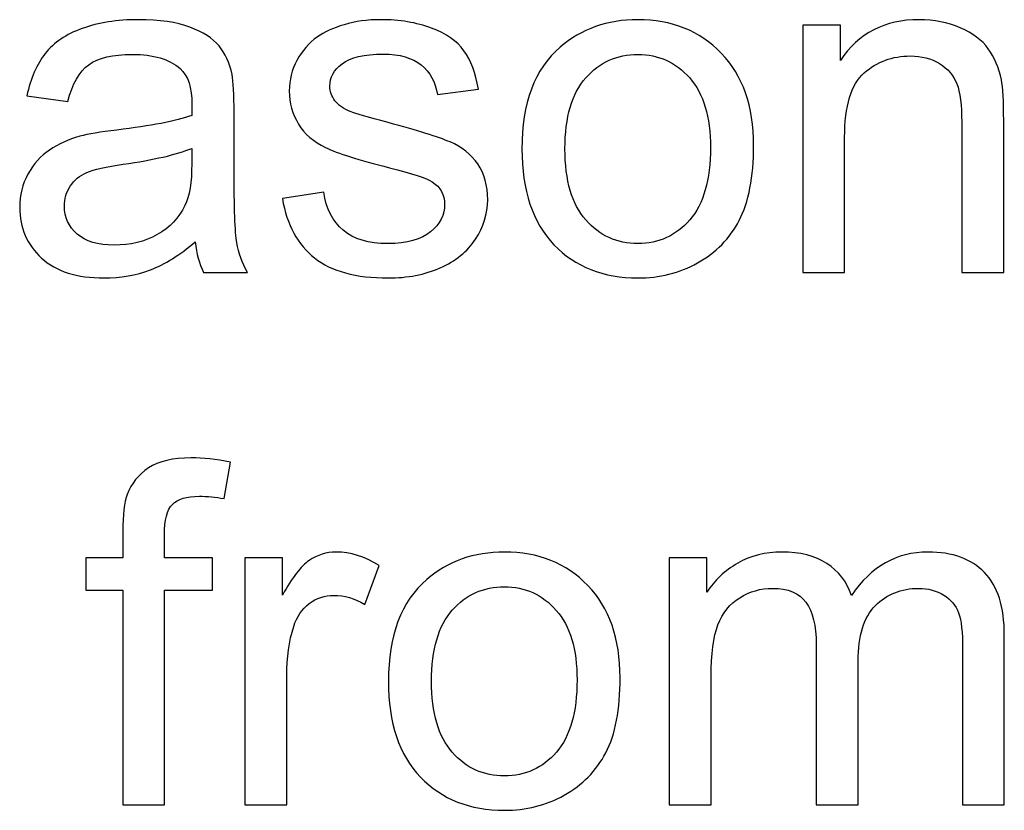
# Model space of a CAD drawing. Header units: inches. Extents: x -3.1 to 14.9, y -9.8 to 5.5.
# Tile 4 of 56: x 0.686 to 1.374, y -0.692 to -0.139. Entities that reach past the tile are written whole.
import ezdxf

# ---------------------------------------------------------------- set-up
doc = ezdxf.new("R2010")
doc.units = ezdxf.units.IN
doc.header["$MEASUREMENT"] = 0
doc.layers.add('Layer 1', color=7, linetype='Continuous')

msp = doc.modelspace()

# ---------------------------------------------------------------- linework, layer by layer
at = {"layer": 'Layer 1', "color": 250}
for points, knots in [([(0.8086, -0.29433), (0.79771, -0.30356), (0.78727, -0.31006), (0.77727, -0.31389), (0.77727, -0.31389), (0.76721, -0.31767), (0.75643, -0.31956), (0.74493, -0.31956), (0.74493, -0.31956), (0.72593, -0.31956), (0.71138, -0.31494), (0.70116, -0.30567), (0.70116, -0.30567), (0.69099, -0.29639), (0.68588, -0.2845), (0.68588, -0.27011), (0.68588, -0.27011), (0.68588, -0.26161), (0.68777, -0.25389), (0.69166, -0.24689), (0.69166, -0.24689), (0.69549, -0.23989), (0.70054, -0.23428), (0.70677, -0.23006), (0.70677, -0.23006), (0.71304, -0.22583), (0.72004, -0.22261), (0.72788, -0.22044), (0.72788, -0.22044), (0.7336, -0.21894), (0.74227, -0.21744), (0.75388, -0.21606), (0.75388, -0.21606), (0.77755, -0.21322), (0.79499, -0.20989), (0.80616, -0.20594), (0.80616, -0.20594), (0.80627, -0.20194), (0.80632, -0.19939), (0.80632, -0.19833), (0.80632, -0.19833), (0.80632, -0.18639), (0.80355, -0.17794), (0.79799, -0.17311), (0.79799, -0.17311), (0.79055, -0.16644), (0.77938, -0.16317), (0.76466, -0.16317), (0.76466, -0.16317), (0.75088, -0.16317), (0.74071, -0.16556), (0.7341, -0.17039), (0.7341, -0.17039), (0.72754, -0.17522), (0.72271, -0.18378), (0.71954, -0.19606), (0.71954, -0.19606), (0.71954, -0.19606), (0.69093, -0.19211), (0.69093, -0.19211), (0.69093, -0.19211), (0.69354, -0.17989), (0.69782, -0.16994), (0.70377, -0.16244), (0.70377, -0.16244), (0.70971, -0.15489), (0.71838, -0.14906), (0.72966, -0.145), (0.72966, -0.145), (0.74093, -0.14094), (0.75399, -0.13889), (0.76888, -0.13889), (0.76888, -0.13889), (0.78366, -0.13889), (0.7956, -0.14067), (0.80482, -0.14411), (0.80482, -0.14411), (0.81405, -0.14761), (0.82082, -0.15194), (0.82521, -0.15722), (0.82521, -0.15722), (0.82955, -0.1625), (0.83255, -0.16911), (0.83432, -0.17717), (0.83432, -0.17717), (0.83527, -0.18217), (0.83577, -0.19117), (0.83577, -0.20417), (0.83577, -0.20417), (0.83577, -0.20417), (0.83577, -0.24322), (0.83577, -0.24322), (0.83577, -0.24322), (0.83577, -0.2705), (0.83638, -0.28772), (0.83766, -0.29489), (0.83766, -0.29489), (0.83888, -0.30211), (0.84138, -0.30906), (0.84505, -0.31567), (0.84505, -0.31567), (0.84505, -0.31567), (0.81443, -0.31567), (0.81443, -0.31567), (0.81443, -0.31567), (0.81143, -0.30961), (0.80943, -0.3025), (0.8086, -0.29433)], [0, 0, 0, 0, 0.035714, 0.035714, 0.035714, 0.035714, 0.071429, 0.071429, 0.071429, 0.071429, 0.107143, 0.107143, 0.107143, 0.107143, 0.142857, 0.142857, 0.142857, 0.142857, 0.178571, 0.178571, 0.178571, 0.178571, 0.214286, 0.214286, 0.214286, 0.214286, 0.25, 0.25, 0.25, 0.25, 0.285714, 0.285714, 0.285714, 0.285714, 0.321429, 0.321429, 0.321429, 0.321429, 0.357143, 0.357143, 0.357143, 0.357143, 0.392857, 0.392857, 0.392857, 0.392857, 0.428571, 0.428571, 0.428571, 0.428571, 0.464286, 0.464286, 0.464286, 0.464286, 0.5, 0.5, 0.5, 0.5, 0.535714, 0.535714, 0.535714, 0.535714, 0.571429, 0.571429, 0.571429, 0.571429, 0.607143, 0.607143, 0.607143, 0.607143, 0.642857, 0.642857, 0.642857, 0.642857, 0.678571, 0.678571, 0.678571, 0.678571, 0.714286, 0.714286, 0.714286, 0.714286, 0.75, 0.75, 0.75, 0.75, 0.785714, 0.785714, 0.785714, 0.785714, 0.821429, 0.821429, 0.821429, 0.821429, 0.857143, 0.857143, 0.857143, 0.857143, 0.892857, 0.892857, 0.892857, 0.892857, 0.928571, 0.928571, 0.928571, 0.928571, 1, 1, 1, 1]), ([(0.86949, -0.26406), (0.86949, -0.26406), (0.89843, -0.2595), (0.89843, -0.2595), (0.89843, -0.2595), (0.90005, -0.27111), (0.9046, -0.28), (0.91205, -0.28622), (0.91205, -0.28622), (0.91944, -0.29239), (0.92982, -0.2955), (0.94321, -0.2955), (0.94321, -0.2955), (0.95666, -0.2955), (0.96666, -0.29272), (0.97316, -0.28728), (0.97316, -0.28728), (0.97966, -0.28178), (0.98294, -0.27533), (0.98294, -0.268), (0.98294, -0.268), (0.98294, -0.26133), (0.98005, -0.25617), (0.97427, -0.25233), (0.97427, -0.25233), (0.97027, -0.24972), (0.96027, -0.24644), (0.94432, -0.24244), (0.94432, -0.24244), (0.92288, -0.237), (0.90793, -0.23233), (0.89966, -0.22833), (0.89966, -0.22833), (0.89138, -0.22439), (0.88505, -0.21889), (0.88077, -0.21189), (0.88077, -0.21189), (0.87649, -0.20489), (0.87432, -0.19717), (0.87432, -0.18872), (0.87432, -0.18872), (0.87432, -0.181), (0.8761, -0.17389), (0.87966, -0.16733), (0.87966, -0.16733), (0.88316, -0.16072), (0.88799, -0.15528), (0.89405, -0.15094), (0.89405, -0.15094), (0.8986, -0.14761), (0.90482, -0.14472), (0.91266, -0.14239), (0.91266, -0.14239), (0.92055, -0.14006), (0.92899, -0.13889), (0.93799, -0.13889), (0.93799, -0.13889), (0.95155, -0.13889), (0.96344, -0.14089), (0.97371, -0.14478), (0.97371, -0.14478), (0.98399, -0.14867), (0.99155, -0.15394), (0.99644, -0.16061), (0.99644, -0.16061), (1.00132, -0.16733), (1.00466, -0.17622), (1.00649, -0.18739), (1.00649, -0.18739), (1.00649, -0.18739), (0.97788, -0.19133), (0.97788, -0.19133), (0.97788, -0.19133), (0.97655, -0.18244), (0.97277, -0.1755), (0.96655, -0.1705), (0.96655, -0.1705), (0.96032, -0.1655), (0.95149, -0.163), (0.9401, -0.163), (0.9401, -0.163), (0.92666, -0.163), (0.91705, -0.16522), (0.91132, -0.16967), (0.91132, -0.16967), (0.90555, -0.17411), (0.90266, -0.17933), (0.90266, -0.18528), (0.90266, -0.18528), (0.90266, -0.18911), (0.90388, -0.1925), (0.90627, -0.19556), (0.90627, -0.19556), (0.90866, -0.19872), (0.91238, -0.20128), (0.91749, -0.20339), (0.91749, -0.20339), (0.92044, -0.20444), (0.92905, -0.20694), (0.94338, -0.21083), (0.94338, -0.21083), (0.9641, -0.21639), (0.97855, -0.22089), (0.98671, -0.22444), (0.98671, -0.22444), (0.99494, -0.22794), (1.00138, -0.23311), (1.00605, -0.23983), (1.00605, -0.23983), (1.01071, -0.24656), (1.01305, -0.25489), (1.01305, -0.26489), (1.01305, -0.26489), (1.01305, -0.27467), (1.01016, -0.28383), (1.00449, -0.2925), (1.00449, -0.2925), (0.99877, -0.30111), (0.99055, -0.30778), (0.97982, -0.3125), (0.97982, -0.3125), (0.9691, -0.31722), (0.95694, -0.31956), (0.94338, -0.31956), (0.94338, -0.31956), (0.92088, -0.31956), (0.90377, -0.31489), (0.89199, -0.30556), (0.89199, -0.30556), (0.88021, -0.29622), (0.87271, -0.28239), (0.86949, -0.26406)], [0, 0, 0, 0, 0.029412, 0.029412, 0.029412, 0.029412, 0.058824, 0.058824, 0.058824, 0.058824, 0.088235, 0.088235, 0.088235, 0.088235, 0.117647, 0.117647, 0.117647, 0.117647, 0.147059, 0.147059, 0.147059, 0.147059, 0.176471, 0.176471, 0.176471, 0.176471, 0.205882, 0.205882, 0.205882, 0.205882, 0.235294, 0.235294, 0.235294, 0.235294, 0.264706, 0.264706, 0.264706, 0.264706, 0.294118, 0.294118, 0.294118, 0.294118, 0.323529, 0.323529, 0.323529, 0.323529, 0.352941, 0.352941, 0.352941, 0.352941, 0.382353, 0.382353, 0.382353, 0.382353, 0.411765, 0.411765, 0.411765, 0.411765, 0.441176, 0.441176, 0.441176, 0.441176, 0.470588, 0.470588, 0.470588, 0.470588, 0.5, 0.5, 0.5, 0.5, 0.529412, 0.529412, 0.529412, 0.529412, 0.558824, 0.558824, 0.558824, 0.558824, 0.588235, 0.588235, 0.588235, 0.588235, 0.617647, 0.617647, 0.617647, 0.617647, 0.647059, 0.647059, 0.647059, 0.647059, 0.676471, 0.676471, 0.676471, 0.676471, 0.705882, 0.705882, 0.705882, 0.705882, 0.735294, 0.735294, 0.735294, 0.735294, 0.764706, 0.764706, 0.764706, 0.764706, 0.794118, 0.794118, 0.794118, 0.794118, 0.823529, 0.823529, 0.823529, 0.823529, 0.852941, 0.852941, 0.852941, 0.852941, 0.882353, 0.882353, 0.882353, 0.882353, 0.911765, 0.911765, 0.911765, 0.911765, 0.941176, 0.941176, 0.941176, 0.941176, 1, 1, 1, 1]), ([(1.03694, -0.22922), (1.03694, -0.19722), (1.04583, -0.1735), (1.06366, -0.15811), (1.06366, -0.15811), (1.07849, -0.14533), (1.09661, -0.13889), (1.11799, -0.13889), (1.11799, -0.13889), (1.14177, -0.13889), (1.16122, -0.14667), (1.17627, -0.16228), (1.17627, -0.16228), (1.19138, -0.17783), (1.19888, -0.19933), (1.19888, -0.22678), (1.19888, -0.22678), (1.19888, -0.24906), (1.19555, -0.26656), (1.18888, -0.27928), (1.18888, -0.27928), (1.18222, -0.29206), (1.17249, -0.30194), (1.15977, -0.309), (1.15977, -0.309), (1.14699, -0.31606), (1.13311, -0.31956), (1.11799, -0.31956), (1.11799, -0.31956), (1.09383, -0.31956), (1.07427, -0.31183), (1.05933, -0.29628), (1.05933, -0.29628), (1.04438, -0.28078), (1.03694, -0.25844), (1.03694, -0.22922)], [0, 0, 0, 0, 0.1, 0.1, 0.1, 0.1, 0.2, 0.2, 0.2, 0.2, 0.3, 0.3, 0.3, 0.3, 0.4, 0.4, 0.4, 0.4, 0.5, 0.5, 0.5, 0.5, 0.6, 0.6, 0.6, 0.6, 0.7, 0.7, 0.7, 0.7, 0.8, 0.8, 0.8, 0.8, 1, 1, 1, 1]), ([(1.23327, -0.31567), (1.23327, -0.31567), (1.23327, -0.14283), (1.23327, -0.14283), (1.23327, -0.14283), (1.23327, -0.14283), (1.25961, -0.14283), (1.25961, -0.14283), (1.25961, -0.14283), (1.25961, -0.14283), (1.25961, -0.16739), (1.25961, -0.16739), (1.25961, -0.16739), (1.27233, -0.14839), (1.29066, -0.13889), (1.31461, -0.13889), (1.31461, -0.13889), (1.32505, -0.13889), (1.33461, -0.14078), (1.34333, -0.1445), (1.34333, -0.1445), (1.35211, -0.14828), (1.35861, -0.15317), (1.36294, -0.15928), (1.36294, -0.15928), (1.36733, -0.16533), (1.37033, -0.17256), (1.37211, -0.18089), (1.37211, -0.18089), (1.37316, -0.18633), (1.37372, -0.19583), (1.37372, -0.20939), (1.37372, -0.20939), (1.37372, -0.20939), (1.37372, -0.31567), (1.37372, -0.31567), (1.37372, -0.31567), (1.37372, -0.31567), (1.34438, -0.31567), (1.34438, -0.31567), (1.34438, -0.31567), (1.34438, -0.31567), (1.34438, -0.2105), (1.34438, -0.2105), (1.34438, -0.2105), (1.34438, -0.19861), (1.34327, -0.18967), (1.341, -0.18372), (1.341, -0.18372), (1.33872, -0.17783), (1.33466, -0.17311), (1.32888, -0.16961), (1.32888, -0.16961), (1.32305, -0.16606), (1.31627, -0.16428), (1.30844, -0.16428), (1.30844, -0.16428), (1.29594, -0.16428), (1.28522, -0.16828), (1.27611, -0.17617), (1.27611, -0.17617), (1.26705, -0.18411), (1.26255, -0.19911), (1.26255, -0.22128), (1.26255, -0.22128), (1.26255, -0.22128), (1.26255, -0.31567), (1.26255, -0.31567), (1.26255, -0.31567), (1.26255, -0.31567), (1.23327, -0.31567), (1.23327, -0.31567)], [0, 0, 0, 0, 0.052632, 0.052632, 0.052632, 0.052632, 0.105263, 0.105263, 0.105263, 0.105263, 0.157895, 0.157895, 0.157895, 0.157895, 0.210526, 0.210526, 0.210526, 0.210526, 0.263158, 0.263158, 0.263158, 0.263158, 0.315789, 0.315789, 0.315789, 0.315789, 0.368421, 0.368421, 0.368421, 0.368421, 0.421053, 0.421053, 0.421053, 0.421053, 0.473684, 0.473684, 0.473684, 0.473684, 0.526316, 0.526316, 0.526316, 0.526316, 0.578947, 0.578947, 0.578947, 0.578947, 0.631579, 0.631579, 0.631579, 0.631579, 0.684211, 0.684211, 0.684211, 0.684211, 0.736842, 0.736842, 0.736842, 0.736842, 0.789474, 0.789474, 0.789474, 0.789474, 0.842105, 0.842105, 0.842105, 0.842105, 0.894737, 0.894737, 0.894737, 0.894737, 1, 1, 1, 1]), ([(1.06705, -0.22922), (1.06705, -0.25139), (1.07188, -0.26794), (1.08155, -0.27894), (1.08155, -0.27894), (1.09122, -0.29), (1.10338, -0.2955), (1.11799, -0.2955), (1.11799, -0.2955), (1.13255, -0.2955), (1.14466, -0.28994), (1.15433, -0.27889), (1.15433, -0.27889), (1.16394, -0.26783), (1.16877, -0.25094), (1.16877, -0.22828), (1.16877, -0.22828), (1.16877, -0.20689), (1.16394, -0.19067), (1.15422, -0.17967), (1.15422, -0.17967), (1.14449, -0.16867), (1.13244, -0.16317), (1.11799, -0.16317), (1.11799, -0.16317), (1.10338, -0.16317), (1.09122, -0.16867), (1.08155, -0.17961), (1.08155, -0.17961), (1.07188, -0.19056), (1.06705, -0.20711), (1.06705, -0.22922)], [0, 0, 0, 0, 0.111111, 0.111111, 0.111111, 0.111111, 0.222222, 0.222222, 0.222222, 0.222222, 0.333333, 0.333333, 0.333333, 0.333333, 0.444444, 0.444444, 0.444444, 0.444444, 0.555556, 0.555556, 0.555556, 0.555556, 0.666667, 0.666667, 0.666667, 0.666667, 0.777778, 0.777778, 0.777778, 0.777778, 1, 1, 1, 1]), ([(0.80616, -0.22889), (0.79549, -0.23328), (0.77955, -0.23694), (0.75832, -0.24), (0.75832, -0.24), (0.74627, -0.24172), (0.73771, -0.24367), (0.73277, -0.24583), (0.73277, -0.24583), (0.72777, -0.248), (0.72388, -0.25117), (0.72121, -0.25539), (0.72121, -0.25539), (0.71849, -0.25956), (0.7171, -0.26417), (0.7171, -0.26928), (0.7171, -0.26928), (0.7171, -0.27711), (0.7201, -0.28361), (0.72599, -0.28883), (0.72599, -0.28883), (0.73188, -0.294), (0.74055, -0.29661), (0.75193, -0.29661), (0.75193, -0.29661), (0.76321, -0.29661), (0.77327, -0.29417), (0.78205, -0.28922), (0.78205, -0.28922), (0.79082, -0.28428), (0.79732, -0.2775), (0.80143, -0.26894), (0.80143, -0.26894), (0.8046, -0.26233), (0.80616, -0.25256), (0.80616, -0.23967), (0.80616, -0.23967), (0.80616, -0.23967), (0.80616, -0.22889), (0.80616, -0.22889)], [0, 0, 0, 0, 0.090909, 0.090909, 0.090909, 0.090909, 0.181818, 0.181818, 0.181818, 0.181818, 0.272727, 0.272727, 0.272727, 0.272727, 0.363636, 0.363636, 0.363636, 0.363636, 0.454545, 0.454545, 0.454545, 0.454545, 0.545455, 0.545455, 0.545455, 0.545455, 0.636364, 0.636364, 0.636364, 0.636364, 0.727273, 0.727273, 0.727273, 0.727273, 0.818182, 0.818182, 0.818182, 0.818182, 1, 1, 1, 1]), ([(0.75793, -0.68806), (0.75793, -0.68806), (0.75793, -0.538), (0.75793, -0.538), (0.75793, -0.538), (0.75793, -0.538), (0.7321, -0.538), (0.7321, -0.538), (0.7321, -0.538), (0.7321, -0.538), (0.7321, -0.51522), (0.7321, -0.51522), (0.7321, -0.51522), (0.7321, -0.51522), (0.75793, -0.51522), (0.75793, -0.51522), (0.75793, -0.51522), (0.75793, -0.51522), (0.75793, -0.49683), (0.75793, -0.49683), (0.75793, -0.49683), (0.75793, -0.48522), (0.75899, -0.47656), (0.76104, -0.47094), (0.76104, -0.47094), (0.76388, -0.46333), (0.76882, -0.45717), (0.77593, -0.45244), (0.77593, -0.45244), (0.78304, -0.44772), (0.79299, -0.44539), (0.80582, -0.44539), (0.80582, -0.44539), (0.81404, -0.44539), (0.82315, -0.44633), (0.83315, -0.44833), (0.83315, -0.44833), (0.83315, -0.44833), (0.82877, -0.47389), (0.82877, -0.47389), (0.82877, -0.47389), (0.82271, -0.47278), (0.81693, -0.47222), (0.81149, -0.47222), (0.81149, -0.47222), (0.8026, -0.47222), (0.79632, -0.47411), (0.79265, -0.47794), (0.79265, -0.47794), (0.78893, -0.48172), (0.7871, -0.48883), (0.7871, -0.49928), (0.7871, -0.49928), (0.7871, -0.49928), (0.7871, -0.51522), (0.7871, -0.51522), (0.7871, -0.51522), (0.7871, -0.51522), (0.82077, -0.51522), (0.82077, -0.51522), (0.82077, -0.51522), (0.82077, -0.51522), (0.82077, -0.538), (0.82077, -0.538), (0.82077, -0.538), (0.82077, -0.538), (0.7871, -0.538), (0.7871, -0.538), (0.7871, -0.538), (0.7871, -0.538), (0.7871, -0.68806), (0.7871, -0.68806), (0.7871, -0.68806), (0.7871, -0.68806), (0.75793, -0.68806), (0.75793, -0.68806)], [0, 0, 0, 0, 0.05, 0.05, 0.05, 0.05, 0.1, 0.1, 0.1, 0.1, 0.15, 0.15, 0.15, 0.15, 0.2, 0.2, 0.2, 0.2, 0.25, 0.25, 0.25, 0.25, 0.3, 0.3, 0.3, 0.3, 0.35, 0.35, 0.35, 0.35, 0.4, 0.4, 0.4, 0.4, 0.45, 0.45, 0.45, 0.45, 0.5, 0.5, 0.5, 0.5, 0.55, 0.55, 0.55, 0.55, 0.6, 0.6, 0.6, 0.6, 0.65, 0.65, 0.65, 0.65, 0.7, 0.7, 0.7, 0.7, 0.75, 0.75, 0.75, 0.75, 0.8, 0.8, 0.8, 0.8, 0.85, 0.85, 0.85, 0.85, 0.9, 0.9, 0.9, 0.9, 1, 1, 1, 1]), ([(0.84326, -0.68806), (0.84326, -0.68806), (0.84326, -0.51522), (0.84326, -0.51522), (0.84326, -0.51522), (0.84326, -0.51522), (0.8696, -0.51522), (0.8696, -0.51522), (0.8696, -0.51522), (0.8696, -0.51522), (0.8696, -0.54139), (0.8696, -0.54139), (0.8696, -0.54139), (0.87632, -0.52917), (0.88254, -0.52106), (0.88826, -0.51717), (0.88826, -0.51717), (0.89393, -0.51328), (0.90021, -0.51128), (0.90704, -0.51128), (0.90704, -0.51128), (0.91693, -0.51128), (0.92693, -0.51444), (0.93715, -0.52072), (0.93715, -0.52072), (0.93715, -0.52072), (0.92704, -0.54794), (0.92704, -0.54794), (0.92704, -0.54794), (0.91993, -0.54367), (0.91276, -0.54156), (0.9056, -0.54156), (0.9056, -0.54156), (0.89915, -0.54156), (0.89343, -0.5435), (0.88832, -0.54733), (0.88832, -0.54733), (0.88321, -0.55122), (0.8796, -0.55656), (0.87743, -0.56339), (0.87743, -0.56339), (0.87415, -0.57378), (0.87254, -0.58517), (0.87254, -0.59756), (0.87254, -0.59756), (0.87254, -0.59756), (0.87254, -0.68806), (0.87254, -0.68806), (0.87254, -0.68806), (0.87254, -0.68806), (0.84326, -0.68806), (0.84326, -0.68806)], [0, 0, 0, 0, 0.071429, 0.071429, 0.071429, 0.071429, 0.142857, 0.142857, 0.142857, 0.142857, 0.214286, 0.214286, 0.214286, 0.214286, 0.285714, 0.285714, 0.285714, 0.285714, 0.357143, 0.357143, 0.357143, 0.357143, 0.428571, 0.428571, 0.428571, 0.428571, 0.5, 0.5, 0.5, 0.5, 0.571429, 0.571429, 0.571429, 0.571429, 0.642857, 0.642857, 0.642857, 0.642857, 0.714286, 0.714286, 0.714286, 0.714286, 0.785714, 0.785714, 0.785714, 0.785714, 0.857143, 0.857143, 0.857143, 0.857143, 1, 1, 1, 1]), ([(0.94365, -0.60161), (0.94365, -0.56961), (0.95254, -0.54589), (0.97038, -0.5305), (0.97038, -0.5305), (0.98521, -0.51772), (1.00332, -0.51128), (1.02471, -0.51128), (1.02471, -0.51128), (1.04849, -0.51128), (1.06793, -0.51906), (1.08299, -0.53467), (1.08299, -0.53467), (1.0981, -0.55022), (1.1056, -0.57172), (1.1056, -0.59917), (1.1056, -0.59917), (1.1056, -0.62144), (1.10227, -0.63894), (1.0956, -0.65167), (1.0956, -0.65167), (1.08893, -0.66444), (1.07921, -0.67433), (1.06649, -0.68139), (1.06649, -0.68139), (1.05371, -0.68844), (1.03982, -0.69194), (1.02471, -0.69194), (1.02471, -0.69194), (1.00054, -0.69194), (0.98099, -0.68422), (0.96604, -0.66867), (0.96604, -0.66867), (0.9511, -0.65317), (0.94365, -0.63083), (0.94365, -0.60161)], [0, 0, 0, 0, 0.1, 0.1, 0.1, 0.1, 0.2, 0.2, 0.2, 0.2, 0.3, 0.3, 0.3, 0.3, 0.4, 0.4, 0.4, 0.4, 0.5, 0.5, 0.5, 0.5, 0.6, 0.6, 0.6, 0.6, 0.7, 0.7, 0.7, 0.7, 0.8, 0.8, 0.8, 0.8, 1, 1, 1, 1]), ([(1.13999, -0.68806), (1.13999, -0.68806), (1.13999, -0.51522), (1.13999, -0.51522), (1.13999, -0.51522), (1.13999, -0.51522), (1.16615, -0.51522), (1.16615, -0.51522), (1.16615, -0.51522), (1.16615, -0.51522), (1.16615, -0.53944), (1.16615, -0.53944), (1.16615, -0.53944), (1.1716, -0.531), (1.17882, -0.52417), (1.18782, -0.51906), (1.18782, -0.51906), (1.19682, -0.51389), (1.2071, -0.51128), (1.2186, -0.51128), (1.2186, -0.51128), (1.23138, -0.51128), (1.24188, -0.51394), (1.25004, -0.51928), (1.25004, -0.51928), (1.25827, -0.52461), (1.26404, -0.532), (1.26738, -0.54156), (1.26738, -0.54156), (1.2811, -0.52139), (1.29888, -0.51128), (1.32077, -0.51128), (1.32077, -0.51128), (1.33793, -0.51128), (1.3511, -0.51606), (1.36032, -0.52556), (1.36032, -0.52556), (1.36954, -0.53506), (1.37416, -0.54967), (1.37416, -0.56939), (1.37416, -0.56939), (1.37416, -0.56939), (1.37416, -0.68806), (1.37416, -0.68806), (1.37416, -0.68806), (1.37416, -0.68806), (1.34504, -0.68806), (1.34504, -0.68806), (1.34504, -0.68806), (1.34504, -0.68806), (1.34504, -0.57917), (1.34504, -0.57917), (1.34504, -0.57917), (1.34504, -0.56744), (1.3441, -0.559), (1.34221, -0.55383), (1.34221, -0.55383), (1.34027, -0.54872), (1.33682, -0.54456), (1.33188, -0.54139), (1.33188, -0.54139), (1.32688, -0.53828), (1.32099, -0.53667), (1.31427, -0.53667), (1.31427, -0.53667), (1.3021, -0.53667), (1.29204, -0.54072), (1.28399, -0.54883), (1.28399, -0.54883), (1.27599, -0.55689), (1.27193, -0.56983), (1.27193, -0.58761), (1.27193, -0.58761), (1.27193, -0.58761), (1.27193, -0.68806), (1.27193, -0.68806), (1.27193, -0.68806), (1.27193, -0.68806), (1.24265, -0.68806), (1.24265, -0.68806), (1.24265, -0.68806), (1.24265, -0.68806), (1.24265, -0.57578), (1.24265, -0.57578), (1.24265, -0.57578), (1.24265, -0.56272), (1.24027, -0.55294), (1.23549, -0.54644), (1.23549, -0.54644), (1.23071, -0.53994), (1.22293, -0.53667), (1.21204, -0.53667), (1.21204, -0.53667), (1.20382, -0.53667), (1.19621, -0.53883), (1.18921, -0.54322), (1.18921, -0.54322), (1.18221, -0.54756), (1.1771, -0.55389), (1.17399, -0.56222), (1.17399, -0.56222), (1.17082, -0.57061), (1.16927, -0.58267), (1.16927, -0.59839), (1.16927, -0.59839), (1.16927, -0.59839), (1.16927, -0.68806), (1.16927, -0.68806), (1.16927, -0.68806), (1.16927, -0.68806), (1.13999, -0.68806), (1.13999, -0.68806)], [0, 0, 0, 0, 0.034483, 0.034483, 0.034483, 0.034483, 0.068966, 0.068966, 0.068966, 0.068966, 0.103448, 0.103448, 0.103448, 0.103448, 0.137931, 0.137931, 0.137931, 0.137931, 0.172414, 0.172414, 0.172414, 0.172414, 0.206897, 0.206897, 0.206897, 0.206897, 0.241379, 0.241379, 0.241379, 0.241379, 0.275862, 0.275862, 0.275862, 0.275862, 0.310345, 0.310345, 0.310345, 0.310345, 0.344828, 0.344828, 0.344828, 0.344828, 0.37931, 0.37931, 0.37931, 0.37931, 0.413793, 0.413793, 0.413793, 0.413793, 0.448276, 0.448276, 0.448276, 0.448276, 0.482759, 0.482759, 0.482759, 0.482759, 0.517241, 0.517241, 0.517241, 0.517241, 0.551724, 0.551724, 0.551724, 0.551724, 0.586207, 0.586207, 0.586207, 0.586207, 0.62069, 0.62069, 0.62069, 0.62069, 0.655172, 0.655172, 0.655172, 0.655172, 0.689655, 0.689655, 0.689655, 0.689655, 0.724138, 0.724138, 0.724138, 0.724138, 0.758621, 0.758621, 0.758621, 0.758621, 0.793103, 0.793103, 0.793103, 0.793103, 0.827586, 0.827586, 0.827586, 0.827586, 0.862069, 0.862069, 0.862069, 0.862069, 0.896552, 0.896552, 0.896552, 0.896552, 0.931034, 0.931034, 0.931034, 0.931034, 1, 1, 1, 1]), ([(0.97376, -0.60161), (0.97376, -0.62378), (0.9786, -0.64033), (0.98826, -0.65133), (0.98826, -0.65133), (0.99793, -0.66239), (1.0101, -0.66789), (1.02471, -0.66789), (1.02471, -0.66789), (1.03926, -0.66789), (1.05138, -0.66233), (1.06104, -0.65128), (1.06104, -0.65128), (1.07065, -0.64022), (1.07549, -0.62333), (1.07549, -0.60067), (1.07549, -0.60067), (1.07549, -0.57928), (1.07065, -0.56306), (1.06093, -0.55206), (1.06093, -0.55206), (1.05121, -0.54106), (1.03915, -0.53556), (1.02471, -0.53556), (1.02471, -0.53556), (1.0101, -0.53556), (0.99793, -0.54106), (0.98826, -0.552), (0.98826, -0.552), (0.9786, -0.56294), (0.97376, -0.5795), (0.97376, -0.60161)], [0, 0, 0, 0, 0.111111, 0.111111, 0.111111, 0.111111, 0.222222, 0.222222, 0.222222, 0.222222, 0.333333, 0.333333, 0.333333, 0.333333, 0.444444, 0.444444, 0.444444, 0.444444, 0.555556, 0.555556, 0.555556, 0.555556, 0.666667, 0.666667, 0.666667, 0.666667, 0.777778, 0.777778, 0.777778, 0.777778, 1, 1, 1, 1])]:
    msp.add_open_spline(points, degree=3, knots=knots, dxfattribs=at)

doc.saveas('drawing.dxf')
